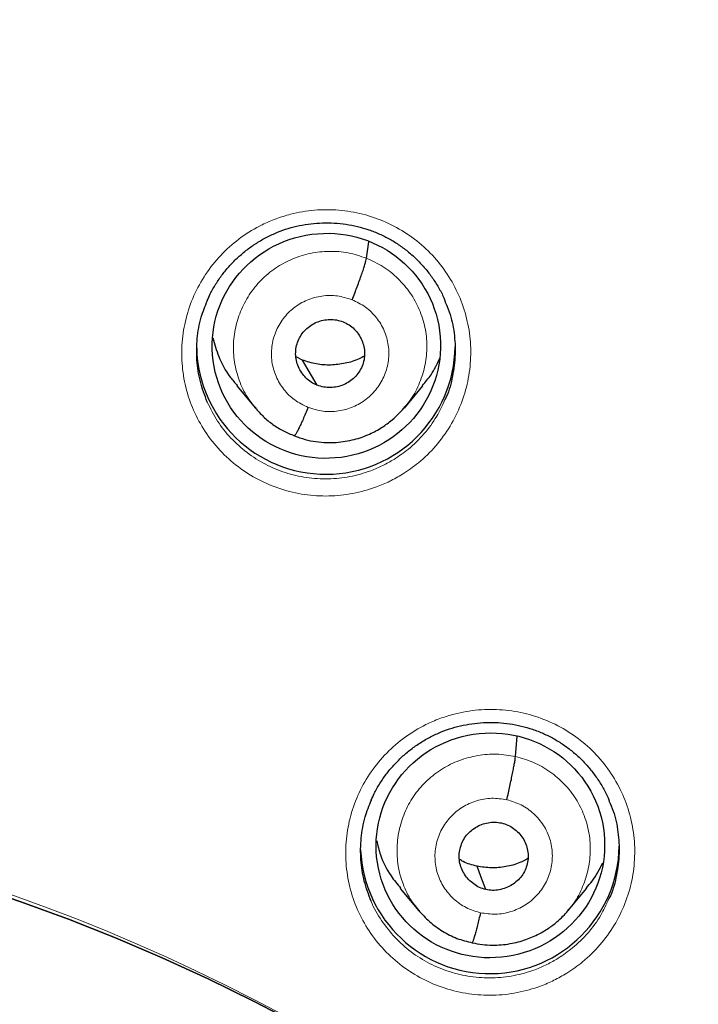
# Model space of a CAD drawing. Header units: millimetres. Extents: x 8 to 2314, y 12 to 2305.
# Tile 79 of 156: x 1095 to 1104, y 1832 to 1845. Entities that reach past the tile are written whole.
import ezdxf

# ---------------------------------------------------------------- set-up
doc = ezdxf.new("R2010")
doc.units = ezdxf.units.MM

msp = doc.modelspace()

# ---------------------------------------------------------------- linework, layer by layer
at = {"color": 7, "linetype": 'Continuous', "lineweight": 30}
for p, q in [((1099.552, 1842.111), (1099.585, 1842.326)), ((1098.71, 1840.772), (1098.627, 1840.815)), ((1098.905, 1840.441), (1098.71, 1840.772)), ((1097.849, 1840.431), (1098.094, 1840.138)), ((1100.052, 1840.139), (1100.295, 1840.433)), ((1100.061, 1840.161), (1100.047, 1840.143)), ((1101.512, 1835.557), (1101.537, 1835.826)), ((1099.997, 1833.823), (1100.242, 1833.529)), ((1102.206, 1833.532), (1102.451, 1833.827)), ((1102.21, 1833.546), (1102.202, 1833.536))]:
    msp.add_line(p, q, dxfattribs=at)
at = {"color": 7, "linetype": 'Continuous', "lineweight": 30, "flags": 128}
for points in [[(1101.124, 1833.808), (1101.058, 1833.98), (1101.007, 1834.116)], [(1094.379, 1833.861), (1095.01, 1833.647), (1095.636, 1833.417), (1096.255, 1833.172), (1096.867, 1832.91), (1097.472, 1832.633), (1098.07, 1832.34), (1098.659, 1832.032)], [(1098.659, 1832.032), (1098.07, 1832.34), (1097.472, 1832.633), (1096.867, 1832.91), (1096.255, 1833.172), (1095.636, 1833.417), (1095.01, 1833.647), (1094.379, 1833.861)]]:
    msp.add_lwpolyline(points, dxfattribs=at)
at = {"color": 7, "linetype": 'Continuous', "lineweight": 30}
for centre, radius, start, end in [((1099.02, 1840.97), 1.7, 181.3811, 359.1768), ((1101.176, 1834.403), 1.701, 182.479, 359.1675)]:
    msp.add_arc(centre, radius, start, end, dxfattribs=at)
at = {"color": 252, "linetype": 'Continuous', "lineweight": 0}
msp.add_arc((1086.401, 1809.742), 25.454, 359.5039, 180.4634, dxfattribs=at)
at = {"color": 7, "linetype": 'Continuous', "lineweight": 30}
for centre, major_axis, ratio in [((1099.026, 1840.959), (1.489, 0.196), 0.985086), ((1101.183, 1834.389), (1.486, 0.226), 0.983473)]:
    msp.add_ellipse(centre, major_axis=major_axis, ratio=ratio, dxfattribs=at)
for points, knots in [([(1133.526, 1808.406), (1133.539, 1808.549), (1133.565, 1808.848), (1133.601, 1809.319), (1133.634, 1809.836), (1133.663, 1810.397), (1133.687, 1811.002), (1133.704, 1811.652), (1133.713, 1812.373), (1133.709, 1813.167), (1133.69, 1814.036), (1133.653, 1814.955), (1133.594, 1815.903), (1133.501, 1817.018), (1133.362, 1818.284), (1133.159, 1819.695), (1132.911, 1821.095), (1132.62, 1822.481), (1132.286, 1823.853), (1131.902, 1825.24), (1131.466, 1826.64), (1130.977, 1828.05), (1130.445, 1829.438), (1129.913, 1830.706), (1129.393, 1831.855), (1128.898, 1832.88), (1128.39, 1833.871), (1127.843, 1834.881), (1127.255, 1835.903), (1126.628, 1836.932), (1125.999, 1837.907), (1125.371, 1838.831), (1124.746, 1839.705), (1124.156, 1840.492), (1123.603, 1841.2), (1123.089, 1841.833), (1122.584, 1842.433), (1122.084, 1843.007), (1121.521, 1843.632), (1120.875, 1844.324), (1120.124, 1845.091), (1119.35, 1845.846), (1118.555, 1846.587), (1117.741, 1847.31), (1116.879, 1848.04), (1115.966, 1848.775), (1115.001, 1849.511), (1114.139, 1850.133), (1113.391, 1850.649), (1112.762, 1851.067), (1112.093, 1851.495), (1111.384, 1851.933), (1110.632, 1852.377), (1109.838, 1852.826), (1109.023, 1853.266), (1108.192, 1853.693), (1107.344, 1854.108), (1106.458, 1854.521), (1105.531, 1854.928), (1104.564, 1855.33), (1103.572, 1855.716), (1102.556, 1856.087), (1101.518, 1856.439), (1100.441, 1856.778), (1099.326, 1857.101), (1098.173, 1857.405), (1096.982, 1857.687), (1095.754, 1857.946), (1094.533, 1858.171), (1093.323, 1858.362), (1092.127, 1858.521), (1090.902, 1858.651), (1089.65, 1858.753), (1088.371, 1858.819), (1087.337, 1858.851), (1086.731, 1858.847), (1086.559, 1858.846)], [0, 0, 0, 0, 0.005494, 0.011571, 0.018232, 0.025477, 0.033308, 0.041725, 0.050729, 0.061313, 0.07261, 0.084622, 0.097157, 0.109693, 0.128298, 0.146842, 0.165323, 0.183741, 0.202094, 0.22038, 0.239851, 0.259237, 0.278535, 0.29774, 0.31276, 0.3276, 0.342038, 0.35607, 0.372243, 0.387841, 0.402865, 0.417317, 0.431201, 0.444517, 0.455459, 0.465991, 0.476113, 0.485829, 0.495457, 0.508639, 0.522479, 0.536978, 0.550482, 0.564515, 0.579078, 0.594176, 0.609813, 0.625995, 0.635215, 0.64493, 0.655143, 0.665856, 0.677074, 0.688801, 0.70104, 0.712711, 0.724817, 0.737358, 0.750338, 0.763757, 0.777617, 0.791261, 0.805309, 0.819761, 0.834616, 0.849872, 0.865529, 0.881585, 0.898037, 0.913147, 0.928574, 0.944316, 0.960371, 0.976739, 0.993419, 1, 1, 1, 1]), ([(1086.559, 1854.94), (1086.697, 1854.939), (1087.1, 1854.938), (1087.766, 1854.926), (1088.558, 1854.898), (1089.349, 1854.857), (1090.139, 1854.803), (1090.928, 1854.734), (1091.716, 1854.652), (1092.503, 1854.557), (1093.287, 1854.448), (1094.069, 1854.326), (1094.85, 1854.19), (1095.627, 1854.041), (1096.402, 1853.878), (1097.174, 1853.703), (1097.942, 1853.514), (1098.707, 1853.311), (1099.469, 1853.096), (1100.226, 1852.868), (1100.979, 1852.627), (1101.728, 1852.372), (1102.472, 1852.105), (1103.211, 1851.825), (1103.945, 1851.533), (1104.674, 1851.228), (1105.397, 1850.91), (1106.115, 1850.581), (1106.826, 1850.238), (1107.531, 1849.884), (1108.23, 1849.518), (1108.922, 1849.139), (1109.608, 1848.749), (1110.286, 1848.347), (1110.957, 1847.934), (1111.621, 1847.509), (1112.276, 1847.073), (1112.924, 1846.625), (1113.564, 1846.166), (1114.196, 1845.697), (1114.819, 1845.217), (1115.433, 1844.726), (1116.039, 1844.224), (1116.636, 1843.713), (1117.223, 1843.191), (1117.801, 1842.659), (1118.369, 1842.117), (1118.928, 1841.566), (1119.477, 1841.005), (1120.015, 1840.435), (1120.543, 1839.855), (1121.061, 1839.267), (1121.569, 1838.669), (1122.065, 1838.063), (1122.551, 1837.449), (1123.026, 1836.827), (1123.489, 1836.196), (1123.942, 1835.557), (1124.382, 1834.911), (1124.812, 1834.258), (1125.229, 1833.597), (1125.635, 1832.929), (1126.028, 1832.254), (1126.41, 1831.572), (1126.779, 1830.884), (1127.136, 1830.19), (1127.48, 1829.49), (1127.812, 1828.784), (1128.132, 1828.072), (1128.438, 1827.355), (1128.732, 1826.633), (1129.013, 1825.906), (1129.281, 1825.174), (1129.535, 1824.437), (1129.777, 1823.697), (1130.005, 1822.952), (1130.22, 1822.204), (1130.422, 1821.451), (1130.61, 1820.696), (1130.784, 1819.938), (1130.945, 1819.176), (1131.093, 1818.412), (1131.226, 1817.646), (1131.318, 1817.074), (1131.361, 1816.758), (1131.369, 1816.699)], [0, 0, 0, 0, 0.006403, 0.018634, 0.030864, 0.043094, 0.055324, 0.067555, 0.079785, 0.092015, 0.104246, 0.116476, 0.128707, 0.140937, 0.153167, 0.165398, 0.177628, 0.189859, 0.202089, 0.21432, 0.22655, 0.238781, 0.251011, 0.263242, 0.275473, 0.287704, 0.299934, 0.312165, 0.324396, 0.336627, 0.348858, 0.361089, 0.37332, 0.385551, 0.397782, 0.410014, 0.422245, 0.434476, 0.446708, 0.458939, 0.47117, 0.483402, 0.495634, 0.507865, 0.520097, 0.532329, 0.544561, 0.556793, 0.569025, 0.581257, 0.593489, 0.605721, 0.617954, 0.630186, 0.642418, 0.654651, 0.666883, 0.679116, 0.691349, 0.703581, 0.715814, 0.728047, 0.74028, 0.752513, 0.764746, 0.776979, 0.789212, 0.801446, 0.813679, 0.825912, 0.838146, 0.850379, 0.862613, 0.874846, 0.88708, 0.899313, 0.911547, 0.923781, 0.936015, 0.948248, 0.960482, 0.972716, 0.98495, 0.997184, 1, 1, 1, 1]), ([(1097.46, 1841.554), (1097.473, 1841.583), (1097.506, 1841.659), (1097.572, 1841.774), (1097.658, 1841.899), (1097.755, 1842.016), (1097.864, 1842.125), (1097.982, 1842.225), (1098.108, 1842.313), (1098.242, 1842.39), (1098.381, 1842.454), (1098.525, 1842.505), (1098.672, 1842.543), (1098.823, 1842.567), (1098.976, 1842.578), (1099.13, 1842.576), (1099.284, 1842.56), (1099.436, 1842.53), (1099.583, 1842.487), (1099.725, 1842.432), (1099.861, 1842.364), (1099.989, 1842.284), (1100.11, 1842.193), (1100.223, 1842.09), (1100.327, 1841.978), (1100.421, 1841.856), (1100.503, 1841.727), (1100.559, 1841.622), (1100.584, 1841.558), (1100.59, 1841.542)], [0, 0, 0, 0, 0.024464, 0.062438, 0.100641, 0.139142, 0.177867, 0.216716, 0.255557, 0.294266, 0.33276, 0.37095, 0.408907, 0.447133, 0.485656, 0.524385, 0.563207, 0.601978, 0.640593, 0.67899, 0.717006, 0.754817, 0.793059, 0.831662, 0.870503, 0.909434, 0.948245, 0.986785, 1, 1, 1, 1]), ([(1099.365, 1841.566), (1099.376, 1841.595), (1099.399, 1841.651), (1099.432, 1841.737), (1099.463, 1841.82), (1099.491, 1841.899), (1099.514, 1841.969), (1099.533, 1842.029), (1099.546, 1842.079), (1099.55, 1842.1), (1099.552, 1842.111)], [0, 0, 0, 0, 0.1238064, 0.2484471, 0.3737936, 0.499425, 0.6250236, 0.7505093, 0.8755966, 1, 1, 1, 1]), ([(1097.46, 1840.22), (1097.426, 1840.309), (1097.359, 1840.486), (1097.317, 1840.77), (1097.321, 1841.055), (1097.367, 1841.321), (1097.433, 1841.482), (1097.462, 1841.555)], [0, 0, 0, 0, 0.2070968, 0.4143559, 0.6216163, 0.8288531, 1, 1, 1, 1]), ([(1100.586, 1841.543), (1100.606, 1841.497), (1100.664, 1841.365), (1100.712, 1841.128), (1100.728, 1840.843), (1100.69, 1840.56), (1100.639, 1840.357), (1100.589, 1840.258), (1100.581, 1840.243)], [0, 0, 0, 0, 0.111641, 0.3244, 0.537271, 0.750143, 0.96293, 1, 1, 1, 1]), ([(1098.905, 1840.441), (1098.878, 1840.453), (1098.824, 1840.478), (1098.756, 1840.536), (1098.7, 1840.604), (1098.657, 1840.682), (1098.63, 1840.766), (1098.619, 1840.853), (1098.627, 1840.941), (1098.653, 1841.026), (1098.694, 1841.104), (1098.75, 1841.173), (1098.819, 1841.229), (1098.897, 1841.271), (1098.983, 1841.298), (1099.072, 1841.308), (1099.161, 1841.303), (1099.218, 1841.284), (1099.246, 1841.275)], [0, 0, 0, 0, 0.062616, 0.1250905, 0.1877447, 0.2504778, 0.3130465, 0.3753421, 0.4376046, 0.5000002, 0.5623955, 0.6246573, 0.6869524, 0.7495212, 0.8122547, 0.8749094, 0.9373842, 1, 1, 1, 1]), ([(1099.246, 1841.275), (1099.273, 1841.263), (1099.327, 1841.238), (1099.395, 1841.18), (1099.451, 1841.112), (1099.494, 1841.034), (1099.521, 1840.95), (1099.532, 1840.862), (1099.524, 1840.775), (1099.498, 1840.69), (1099.457, 1840.612), (1099.401, 1840.543), (1099.332, 1840.487), (1099.253, 1840.445), (1099.168, 1840.418), (1099.079, 1840.408), (1098.99, 1840.413), (1098.933, 1840.431), (1098.905, 1840.441)], [0, 0, 0, 0, 0.0626159, 0.1250908, 0.1877454, 0.2504789, 0.3130479, 0.3753434, 0.4376057, 0.5000012, 0.5623966, 0.6246586, 0.6869538, 0.7495224, 0.8122555, 0.8749097, 0.9373842, 1, 1, 1, 1]), ([(1097.534, 1841.063), (1097.557, 1840.981), (1097.607, 1840.799), (1097.722, 1840.586), (1097.823, 1840.473), (1097.855, 1840.436)], [0, 0, 0, 0, 0.361114, 0.794698, 1, 1, 1, 1]), ([(1099.525, 1840.825), (1099.502, 1840.812), (1099.424, 1840.767), (1099.274, 1840.725), (1099.084, 1840.701), (1098.891, 1840.712), (1098.771, 1840.752), (1098.71, 1840.772)], [0, 0, 0, 0, 0.094037, 0.320939, 0.547556, 0.773523, 1, 1, 1, 1]), ([(1100.289, 1840.437), (1100.329, 1840.483), (1100.423, 1840.591), (1100.483, 1840.722), (1100.517, 1840.797)], [0, 0, 0, 0, 0.4243636, 1, 1, 1, 1]), ([(1098.089, 1840.145), (1098.125, 1840.104), (1098.196, 1840.024), (1098.322, 1839.922), (1098.458, 1839.836), (1098.558, 1839.796), (1098.607, 1839.776)], [0, 0, 0, 0, 0.251377, 0.501762, 0.751144, 1, 1, 1, 1]), ([(1098.607, 1839.776), (1098.654, 1839.759), (1098.746, 1839.725), (1098.887, 1839.697), (1099.023, 1839.685), (1099.192, 1839.688), (1099.386, 1839.719), (1099.589, 1839.79), (1099.754, 1839.88), (1099.885, 1839.977), (1099.985, 1840.071), (1100.039, 1840.133), (1100.063, 1840.161)], [0, 0, 0, 0, 0.09339, 0.182316, 0.267046, 0.347685, 0.496584, 0.629213, 0.745688, 0.846284, 0.931057, 1, 1, 1, 1]), ([(1098.786, 1840.15), (1098.775, 1840.122), (1098.752, 1840.067), (1098.719, 1839.991), (1098.688, 1839.923), (1098.66, 1839.865), (1098.637, 1839.82), (1098.619, 1839.789), (1098.611, 1839.781), (1098.607, 1839.777)], [0, 0, 0, 0, 0.147092, 0.293232, 0.438709, 0.583586, 0.728162, 0.873091, 1, 1, 1, 1]), ([(1099.617, 1834.984), (1099.629, 1835.013), (1099.661, 1835.088), (1099.727, 1835.202), (1099.813, 1835.327), (1099.91, 1835.444), (1100.018, 1835.553), (1100.136, 1835.653), (1100.262, 1835.741), (1100.396, 1835.818), (1100.535, 1835.882), (1100.679, 1835.933), (1100.826, 1835.971), (1100.977, 1835.996), (1101.13, 1836.007), (1101.284, 1836.005), (1101.438, 1835.99), (1101.59, 1835.96), (1101.738, 1835.918), (1101.88, 1835.862), (1102.015, 1835.795), (1102.143, 1835.715), (1102.264, 1835.625), (1102.378, 1835.523), (1102.482, 1835.41), (1102.576, 1835.289), (1102.658, 1835.16), (1102.715, 1835.055), (1102.74, 1834.991), (1102.747, 1834.974)], [0, 0, 0, 0, 0.023893, 0.061845, 0.10003, 0.138512, 0.177219, 0.216053, 0.254883, 0.293582, 0.332069, 0.370255, 0.40821, 0.446437, 0.484959, 0.523686, 0.562507, 0.601276, 0.639893, 0.678293, 0.716312, 0.754124, 0.792366, 0.830966, 0.869802, 0.908724, 0.947522, 0.986049, 1, 1, 1, 1]), ([(1101.4, 1834.989), (1101.407, 1835.019), (1101.42, 1835.078), (1101.44, 1835.168), (1101.459, 1835.255), (1101.475, 1835.337), (1101.489, 1835.41), (1101.501, 1835.473), (1101.509, 1835.524), (1101.511, 1835.546), (1101.512, 1835.557)], [0, 0, 0, 0, 0.123741, 0.248376, 0.373743, 0.499396, 0.625013, 0.750521, 0.875624, 1, 1, 1, 1]), ([(1099.615, 1833.655), (1099.582, 1833.742), (1099.515, 1833.918), (1099.473, 1834.199), (1099.477, 1834.483), (1099.523, 1834.75), (1099.588, 1834.912), (1099.618, 1834.986)], [0, 0, 0, 0, 0.2036235, 0.4111439, 0.6186654, 0.8262361, 1, 1, 1, 1]), ([(1102.742, 1834.974), (1102.762, 1834.93), (1102.82, 1834.799), (1102.867, 1834.564), (1102.884, 1834.28), (1102.847, 1833.998), (1102.796, 1833.795), (1102.746, 1833.695), (1102.738, 1833.68)], [0, 0, 0, 0, 0.109298, 0.322444, 0.53573, 0.749017, 0.962309, 1, 1, 1, 1]), ([(1101.124, 1833.808), (1101.095, 1833.816), (1101.038, 1833.832), (1100.962, 1833.879), (1100.895, 1833.937), (1100.841, 1834.007), (1100.8, 1834.086), (1100.776, 1834.171), (1100.77, 1834.258), (1100.782, 1834.346), (1100.81, 1834.429), (1100.854, 1834.506), (1100.914, 1834.572), (1100.985, 1834.625), (1101.065, 1834.665), (1101.151, 1834.689), (1101.24, 1834.698), (1101.299, 1834.688), (1101.328, 1834.684)], [0, 0, 0, 0, 0.062615, 0.125091, 0.187748, 0.250482, 0.313049, 0.37534, 0.437598, 0.499992, 0.562388, 0.624652, 0.686948, 0.749516, 0.81225, 0.874906, 0.937383, 1, 1, 1, 1]), ([(1101.328, 1834.684), (1101.357, 1834.675), (1101.414, 1834.659), (1101.491, 1834.613), (1101.557, 1834.554), (1101.612, 1834.484), (1101.652, 1834.406), (1101.676, 1834.321), (1101.682, 1834.233), (1101.67, 1834.146), (1101.642, 1834.062), (1101.598, 1833.986), (1101.538, 1833.92), (1101.467, 1833.866), (1101.387, 1833.827), (1101.301, 1833.802), (1101.212, 1833.793), (1101.153, 1833.803), (1101.124, 1833.808)], [0, 0, 0, 0, 0.062615, 0.125092, 0.187748, 0.250482, 0.313049, 0.375341, 0.437599, 0.499993, 0.562389, 0.624653, 0.686949, 0.749517, 0.812251, 0.874906, 0.937383, 1, 1, 1, 1]), ([(1099.687, 1834.453), (1099.702, 1834.389), (1099.741, 1834.225), (1099.849, 1834.01), (1099.959, 1833.879), (1100.002, 1833.827)], [0, 0, 0, 0, 0.278085, 0.713248, 1, 1, 1, 1]), ([(1101.007, 1834.116), (1100.944, 1834.131), (1100.863, 1834.151), (1100.793, 1834.195), (1100.777, 1834.204)], [0, 0, 0, 0, 0.76966, 1, 1, 1, 1]), ([(1101.676, 1834.214), (1101.641, 1834.196), (1101.55, 1834.147), (1101.387, 1834.104), (1101.195, 1834.084), (1101.07, 1834.105), (1101.007, 1834.116)], [0, 0, 0, 0, 0.172896, 0.448917, 0.72415, 1, 1, 1, 1]), ([(1102.445, 1833.832), (1102.471, 1833.859), (1102.561, 1833.956), (1102.619, 1834.076), (1102.66, 1834.161)], [0, 0, 0, 0, 0.286159, 1, 1, 1, 1]), ([(1100.234, 1833.54), (1100.282, 1833.487), (1100.377, 1833.381), (1100.551, 1833.256), (1100.74, 1833.158), (1100.877, 1833.124), (1100.945, 1833.108)], [0, 0, 0, 0, 0.251798, 0.502384, 0.751556, 1, 1, 1, 1]), ([(1100.945, 1833.108), (1100.989, 1833.099), (1101.075, 1833.082), (1101.243, 1833.072), (1101.437, 1833.088), (1101.644, 1833.143), (1101.818, 1833.218), (1101.959, 1833.303), (1102.069, 1833.39), (1102.153, 1833.47), (1102.197, 1833.521), (1102.217, 1833.544)], [0, 0, 0, 0, 0.095626, 0.186498, 0.354695, 0.505568, 0.639083, 0.755188, 0.853955, 0.935499, 1, 1, 1, 1]), ([(1101.052, 1833.502), (1101.046, 1833.473), (1101.032, 1833.416), (1101.012, 1833.337), (1100.994, 1833.266), (1100.977, 1833.206), (1100.963, 1833.158), (1100.952, 1833.124), (1100.947, 1833.114), (1100.945, 1833.109)], [0, 0, 0, 0, 0.1476205, 0.2937615, 0.4395653, 0.5853473, 0.7310084, 0.8764578, 1, 1, 1, 1])]:
    msp.add_open_spline(points, degree=3, knots=knots, dxfattribs=at)
at = {"color": 252, "linetype": 'Continuous', "lineweight": 0}
for points, knots in [([(1086.559, 1858.832), (1087.951, 1858.797), (1090.734, 1858.727), (1094.877, 1858.163), (1098.955, 1857.268), (1102.935, 1856.016), (1106.788, 1854.425), (1110.482, 1852.506), (1113.988, 1850.273), (1117.28, 1847.745), (1120.331, 1844.942), (1123.118, 1841.884), (1125.619, 1838.597), (1127.814, 1835.105), (1129.686, 1831.437), (1131.22, 1827.62), (1132.404, 1823.686), (1133.232, 1819.664), (1133.682, 1815.587), (1133.799, 1811.876), (1133.603, 1809.545), (1133.521, 1808.576)], [0, 0, 0, 0, 0.053442, 0.106885, 0.160327, 0.21377, 0.267212, 0.320654, 0.374097, 0.427539, 0.480981, 0.534424, 0.587866, 0.641309, 0.694751, 0.748193, 0.801636, 0.855078, 0.908521, 0.961963, 1, 1, 1, 1]), ([(1100.026, 1839.27), (1100.098, 1839.318), (1100.258, 1839.426), (1100.471, 1839.639), (1100.661, 1839.897), (1100.802, 1840.184), (1100.894, 1840.49), (1100.932, 1840.807), (1100.917, 1841.126), (1100.847, 1841.437), (1100.725, 1841.733), (1100.555, 1842.003), (1100.342, 1842.241), (1100.091, 1842.439), (1099.81, 1842.594), (1099.507, 1842.699), (1099.191, 1842.752), (1098.869, 1842.752), (1098.592, 1842.705), (1098.363, 1842.633), (1098.143, 1842.539), (1097.902, 1842.393), (1097.658, 1842.184), (1097.454, 1841.937), (1097.293, 1841.66), (1097.183, 1841.36), (1097.124, 1841.046), (1097.12, 1840.727), (1097.169, 1840.412), (1097.272, 1840.109), (1097.423, 1839.829), (1097.622, 1839.578), (1097.859, 1839.363), (1098.129, 1839.192), (1098.425, 1839.068), (1098.738, 1838.995), (1099.058, 1838.975), (1099.378, 1839.009), (1099.645, 1839.084), (1099.861, 1839.175), (1099.971, 1839.238), (1100.026, 1839.27)], [0, 0, 0, 0, 0.0217436, 0.0486006, 0.0754576, 0.1023447, 0.1292318, 0.1561307, 0.1830296, 0.2099168, 0.2368039, 0.2636611, 0.2905182, 0.3173401, 0.3441619, 0.3709589, 0.3977559, 0.4245492, 0.4513426, 0.4680333, 0.484724, 0.5116001, 0.5384763, 0.5653514, 0.5922265, 0.6191197, 0.6460129, 0.6729107, 0.6998083, 0.7266877, 0.7535668, 0.7804128, 0.8072587, 0.834071, 0.8608834, 0.8876767, 0.91447, 0.941267, 0.9680641, 0.984032, 1, 1, 1, 1]), ([(1098.101, 1840.139), (1098.074, 1840.17), (1097.992, 1840.261), (1097.897, 1840.446), (1097.821, 1840.681), (1097.795, 1840.928), (1097.819, 1841.175), (1097.891, 1841.413), (1098.006, 1841.633), (1098.162, 1841.828), (1098.354, 1841.988), (1098.574, 1842.107), (1098.814, 1842.182), (1099.064, 1842.209), (1099.315, 1842.191), (1099.473, 1842.138), (1099.552, 1842.111)], [0, 0, 0, 0, 0.036254, 0.110411, 0.184559, 0.258644, 0.33269, 0.406833, 0.480977, 0.555022, 0.629107, 0.703255, 0.777412, 0.851596, 0.925747, 1, 1, 1, 1]), ([(1099.552, 1842.111), (1099.628, 1842.076), (1099.78, 1842.007), (1099.973, 1841.848), (1100.134, 1841.658), (1100.255, 1841.441), (1100.33, 1841.204), (1100.356, 1840.957), (1100.332, 1840.71), (1100.259, 1840.474), (1100.168, 1840.286), (1100.088, 1840.192), (1100.061, 1840.161)], [0, 0, 0, 0, 0.10548, 0.210815, 0.316196, 0.421541, 0.526871, 0.632112, 0.737298, 0.842623, 0.947947, 1, 1, 1, 1]), ([(1098.786, 1840.15), (1098.726, 1840.179), (1098.605, 1840.238), (1098.46, 1840.382), (1098.357, 1840.554), (1098.302, 1840.749), (1098.301, 1840.95), (1098.352, 1841.145), (1098.452, 1841.321), (1098.595, 1841.465), (1098.77, 1841.568), (1098.966, 1841.622), (1099.171, 1841.626), (1099.3, 1841.586), (1099.365, 1841.566)], [0, 0, 0, 0, 0.083336, 0.166671, 0.250004, 0.333338, 0.416669, 0.500004, 0.583336, 0.666667, 0.750003, 0.833338, 0.916667, 1, 1, 1, 1]), ([(1099.365, 1841.566), (1099.425, 1841.537), (1099.546, 1841.478), (1099.691, 1841.334), (1099.794, 1841.162), (1099.849, 1840.967), (1099.85, 1840.766), (1099.799, 1840.571), (1099.699, 1840.395), (1099.556, 1840.251), (1099.381, 1840.148), (1099.185, 1840.095), (1098.98, 1840.089), (1098.851, 1840.13), (1098.786, 1840.15)], [0, 0, 0, 0, 0.083333, 0.166663, 0.249997, 0.333332, 0.416664, 0.499997, 0.583327, 0.666661, 0.749995, 0.83333, 0.916664, 1, 1, 1, 1]), ([(1100.581, 1840.243), (1100.549, 1840.171), (1100.477, 1840.013), (1100.314, 1839.797), (1100.124, 1839.606), (1099.98, 1839.509), (1099.916, 1839.466)], [0, 0, 0, 0, 0.227357, 0.502363, 0.777367, 1, 1, 1, 1]), ([(1099.916, 1839.466), (1099.867, 1839.438), (1099.769, 1839.381), (1099.576, 1839.299), (1099.336, 1839.232), (1099.051, 1839.201), (1098.764, 1839.22), (1098.484, 1839.284), (1098.22, 1839.396), (1097.978, 1839.549), (1097.766, 1839.741), (1097.586, 1839.964), (1097.502, 1840.135), (1097.46, 1840.22)], [0, 0, 0, 0, 0.05843, 0.116861, 0.214913, 0.312964, 0.410987, 0.509009, 0.607104, 0.705199, 0.803422, 0.901645, 1, 1, 1, 1]), ([(1102.187, 1832.707), (1102.258, 1832.755), (1102.417, 1832.863), (1102.63, 1833.075), (1102.819, 1833.333), (1102.96, 1833.62), (1103.052, 1833.926), (1103.089, 1834.243), (1103.073, 1834.561), (1103.002, 1834.871), (1102.881, 1835.165), (1102.71, 1835.434), (1102.497, 1835.672), (1102.246, 1835.869), (1101.965, 1836.023), (1101.662, 1836.127), (1101.345, 1836.18), (1101.024, 1836.178), (1100.746, 1836.131), (1100.517, 1836.059), (1100.297, 1835.964), (1100.056, 1835.818), (1099.813, 1835.609), (1099.609, 1835.362), (1099.449, 1835.085), (1099.339, 1834.785), (1099.28, 1834.472), (1099.276, 1834.153), (1099.326, 1833.839), (1099.429, 1833.538), (1099.582, 1833.258), (1099.78, 1833.008), (1100.017, 1832.795), (1100.288, 1832.625), (1100.584, 1832.501), (1100.897, 1832.429), (1101.217, 1832.409), (1101.537, 1832.444), (1101.805, 1832.519), (1102.021, 1832.611), (1102.131, 1832.675), (1102.187, 1832.707)], [0, 0, 0, 0, 0.021607, 0.048472, 0.075337, 0.102219, 0.129101, 0.155983, 0.182865, 0.209732, 0.236598, 0.26344, 0.290282, 0.3171, 0.343918, 0.370725, 0.397532, 0.424344, 0.451156, 0.46788, 0.484603, 0.511479, 0.538355, 0.56523, 0.592106, 0.61899, 0.645873, 0.672752, 0.699631, 0.72649, 0.75335, 0.780183, 0.807017, 0.83383, 0.860643, 0.88745, 0.914257, 0.941074, 0.967891, 0.983946, 1, 1, 1, 1]), ([(1100.252, 1833.526), (1100.215, 1833.569), (1100.125, 1833.677), (1100.029, 1833.879), (1099.962, 1834.117), (1099.948, 1834.365), (1099.981, 1834.61), (1100.06, 1834.846), (1100.183, 1835.062), (1100.348, 1835.249), (1100.547, 1835.402), (1100.772, 1835.512), (1101.014, 1835.577), (1101.266, 1835.599), (1101.43, 1835.571), (1101.512, 1835.557)], [0, 0, 0, 0, 0.0546892, 0.1334812, 0.2122062, 0.2908887, 0.3696756, 0.4484641, 0.5271496, 0.6058757, 0.6846678, 0.7634703, 0.8423002, 0.9210958, 1, 1, 1, 1]), ([(1101.512, 1835.557), (1101.593, 1835.534), (1101.753, 1835.489), (1101.97, 1835.363), (1102.159, 1835.201), (1102.313, 1835.005), (1102.424, 1834.783), (1102.489, 1834.544), (1102.504, 1834.297), (1102.471, 1834.051), (1102.39, 1833.817), (1102.301, 1833.645), (1102.228, 1833.565), (1102.21, 1833.546)], [0, 0, 0, 0, 0.097108, 0.194085, 0.291104, 0.388088, 0.485059, 0.581948, 0.678784, 0.775749, 0.872716, 0.969556, 1, 1, 1, 1]), ([(1101.052, 1833.502), (1100.988, 1833.522), (1100.859, 1833.561), (1100.694, 1833.681), (1100.564, 1833.835), (1100.479, 1834.018), (1100.446, 1834.216), (1100.465, 1834.417), (1100.537, 1834.606), (1100.655, 1834.77), (1100.812, 1834.899), (1100.998, 1834.982), (1101.199, 1835.019), (1101.333, 1834.999), (1101.4, 1834.989)], [0, 0, 0, 0, 0.083336, 0.16667, 0.250005, 0.333339, 0.41667, 0.500002, 0.583336, 0.666665, 0.750002, 0.833337, 0.916667, 1, 1, 1, 1]), ([(1101.4, 1834.989), (1101.464, 1834.97), (1101.593, 1834.93), (1101.758, 1834.811), (1101.888, 1834.657), (1101.973, 1834.474), (1102.006, 1834.275), (1101.987, 1834.075), (1101.915, 1833.886), (1101.797, 1833.722), (1101.64, 1833.593), (1101.454, 1833.51), (1101.253, 1833.473), (1101.119, 1833.493), (1101.052, 1833.502)], [0, 0, 0, 0, 0.083333, 0.166663, 0.249997, 0.333334, 0.416662, 0.499996, 0.583328, 0.666659, 0.749994, 0.833329, 0.916664, 1, 1, 1, 1]), ([(1102.076, 1832.905), (1102.027, 1832.876), (1101.928, 1832.819), (1101.735, 1832.736), (1101.495, 1832.669), (1101.209, 1832.638), (1100.922, 1832.656), (1100.642, 1832.72), (1100.378, 1832.83), (1100.136, 1832.982), (1099.922, 1833.173), (1099.749, 1833.398), (1099.647, 1833.563), (1099.616, 1833.654), (1099.615, 1833.655)], [0, 0, 0, 0, 0.058601, 0.117202, 0.215089, 0.312976, 0.410804, 0.508632, 0.606487, 0.704342, 0.802274, 0.900205, 0.998236, 1, 1, 1, 1]), ([(1102.738, 1833.68), (1102.706, 1833.609), (1102.634, 1833.451), (1102.472, 1833.235), (1102.282, 1833.045), (1102.14, 1832.948), (1102.076, 1832.905)], [0, 0, 0, 0, 0.227064, 0.502694, 0.778324, 1, 1, 1, 1])]:
    msp.add_open_spline(points, degree=3, knots=knots, dxfattribs=at)

doc.saveas('drawing.dxf')
